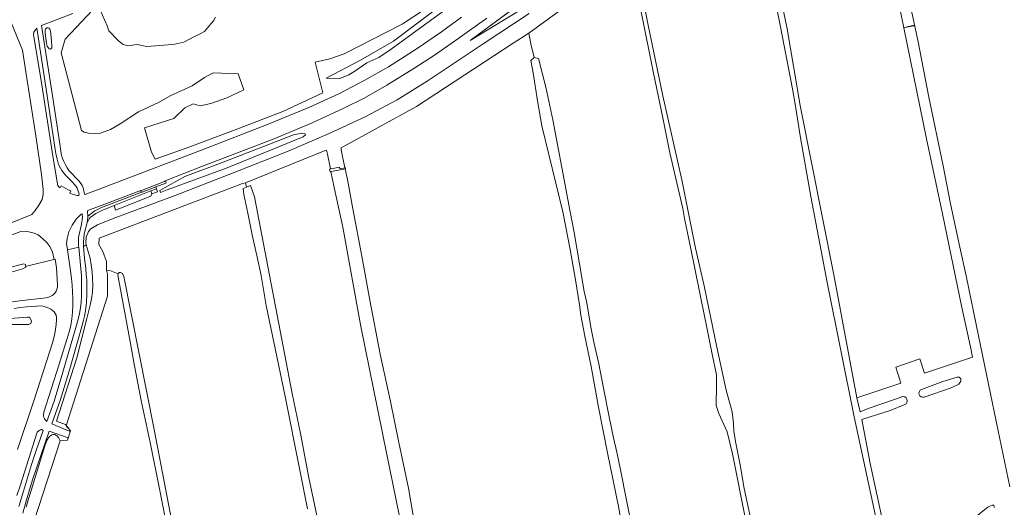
# Model space of a CAD drawing. Header units: metres. Extents: x 209813 to 223847, y 571801 to 587119.
# Tile 211 of 256: x 218272 to 218748, y 576193 to 576429. Entities that reach past the tile are written whole.
import ezdxf

# ---------------------------------------------------------------- set-up
doc = ezdxf.new("R2010")
doc.units = ezdxf.units.M
for name, color, linetype, lineweight in [('B-RO-GR-GRAS-GV', 8, 'Continuous', 0), ('B-RO-GR-GROENVOORZIENING-GV', 8, 'Continuous', 0), ('B-RO-GW-TALUD_KRUIN-G', 8, 'Continuous', 0), ('B-RO-KW-KUNSTWERK_STUW-GV', 8, 'Continuous', 0), ('B-RO-OG-WATER_GREPPEL-GV', 8, 'Continuous', 0), ('B-RO-OG-WEG-GV', 8, 'Continuous', 0), ('B-RO-VH-VERHARDING_OPEN-GV', 8, 'Continuous', 0)]:
    doc.layers.add(name, color=color, linetype=linetype, lineweight=lineweight)

msp = doc.modelspace()

# ---------------------------------------------------------------- linework, layer by layer
at = {"layer": 'B-RO-GR-GRAS-GV', "flags": 128}
for points in [[(218680.052, 576530.571), (218680.467, 576530.707), (218681.703, 576530.442), (218682.506, 576529.626), (218683.345, 576527.676), (218687.963, 576507.542), (218693.624, 576477.214), (218698.233, 576453.992), (218705.842, 576417.86), (218711.06, 576391.252), (218717.911, 576357.956), (218721.558, 576339.689), (218725.961, 576318.754), (218729.031, 576304.892), (218735.055, 576275.899), (218739.814, 576252.528), (218744.589, 576230.092), (218750.225, 576202.918)], [(218625.953, 576496.402), (218624.896, 576495.663), (218624.687, 576496.626), (218568.479, 576457.751), (218567.79, 576457.342), (218569.045, 576451.478), (218569.814, 576451.13), (218570.5, 576450.08), (218571.276, 576446.627), (218575.445, 576426.025), (218582.516, 576391.878), (218591.704, 576351.276), (218598.238, 576318.313), (218602.502, 576300.098), (218604.595, 576289.972), (218608.511, 576270.504), (218613.115, 576249.603), (218616.009, 576239.195), (218616.689, 576233.606), (218616.798, 576229.818), (218617.51, 576224.946), (218619.889, 576213.586), (218621.801, 576202.141), (218628.092, 576173.133)], [(218686.17, 576184.52), (218674.99, 576236.73), (218662.12, 576300.81), (218653.97, 576343.21), (218648.97, 576371.54), (218646.553, 576386.775), (218645.077, 576395.291), (218639.149, 576425.936), (218635.25, 576445.337), (218631.204, 576463.169), (218625.689, 576488.358), (218625.467, 576490.427), (218626.016, 576491.195), (218626.541, 576491.369)], [(218636.786, 576452.25), (218642.624, 576424.208), (218648.79, 576387.13), (218665.16, 576305.34), (218676.296, 576245.996), (218697.511, 576253.108), (218695.077, 576260.833), (218706.686, 576264.802), (218708.901, 576257.867), (218732.218, 576265.552), (218731.128, 576270.65), (218727.013, 576289.583), (218717.663, 576334.857), (218709.954, 576371.106), (218698.902, 576424.73), (218691.035, 576463.122)], [(218567.79, 576457.342), (218530.78, 576431.625), (218517.768, 576422.154), (218518.647, 576416.921), (218520.302, 576410.352), (218522.313, 576409.823), (218525.911, 576396.065), (218529.298, 576380.295), (218533.637, 576357.224), (218537.75, 576335.799), (218539.538, 576325.831), (218542.154, 576310.687), (218544.506, 576297.346), (218545.683, 576291.819), (218547.703, 576280.048), (218549.162, 576272.868), (218551.584, 576262.314), (218553.771, 576250.71), (218556.489, 576236.717), (218558.544, 576226.698), (218560.17, 576219.669), (218562.028, 576211.253), (218564.828, 576196.476), (218566.834, 576186.891)], [(218622.571, 576186.488), (218616.072, 576218.968), (218613.527, 576229.593), (218609.569, 576238.313), (218608.308, 576242.265), (218608.453, 576252.062), (218608.341, 576257.136), (218606.249, 576267.044), (218603.852, 576279.105), (218600.913, 576294.153), (218597.539, 576310), (218595.041, 576322.628), (218592.898, 576332.537), (218592.17, 576337.392), (218585.866, 576364.348), (218582.423, 576381.263), (218577.968, 576402.715), (218571.824, 576433.243), (218569.177, 576445.153), (218567.78, 576450.257), (218568.195, 576451.176), (218569.045, 576451.478)], [(218478.998, 576438.497), (218452.287, 576418.306), (218436.301, 576409.14), (218419.713, 576400.33), (218426.368, 576400.168), (218430.762, 576401.914), (218433.147, 576403.436), (218439.325, 576407.817), (218445.159, 576410.432), (218451.15, 576414.363), (218470.115, 576428.224), (218489.227, 576442.305)], [(218517.768, 576422.154), (218510.062, 576417.216), (218463.454, 576386.71), (218426.992, 576366.701), (218427.052, 576365.686), (218428.728, 576357.011), (218429.011, 576357.064), (218429.103, 576356.567), (218428.842, 576356.519), (218430.036, 576351.359), (218432.604, 576337.317), (218437.045, 576314.325), (218440.871, 576293.069), (218445.791, 576267.005), (218450.767, 576244.162), (218454.828, 576224.342), (218459.571, 576202.401), (218462.733, 576183.433)], [(218563.635, 576179.1), (218561.085, 576193.543), (218555.78, 576219.374), (218551.404, 576241.465), (218547.876, 576261.151), (218544.692, 576275.712), (218542.77, 576285.864), (218542.126, 576290.872), (218540.19, 576303.011), (218537.74, 576317.554), (218534.094, 576335.821), (218524.037, 576377.35), (218521.918, 576389.472), (218519.85, 576402.963), (218518.656, 576408.986), (218520.302, 576410.352)], [(218484.026, 576063.601), (218482.895, 576063.633), (218481.594, 576064.52), (218480.528, 576065.99), (218478.057, 576078.013), (218474.51, 576095.228), (218467.23, 576129.292), (218459.653, 576165.96), (218456.587, 576181.572), (218448.97, 576219.407), (218436.429, 576280.367), (218427.857, 576328.389), (218423.65, 576347.519), (218422.004, 576355.248), (218421.627, 576355.178), (218421.384, 576356.486), (218421.767, 576356.557), (218420.446, 576363.664), (218419.919, 576365.616), (218419.284, 576365.458), (218380.808, 576349.758)], [(218410.647, 576192.404), (218406.984, 576211.005), (218399.708, 576247.49), (218390.789, 576290.636), (218388.338, 576304.996), (218386.232, 576314.647), (218384.092, 576323.948), (218381.838, 576335.186), (218379.981, 576344.219), (218379.593, 576347.128), (218381.216, 576347.752), (218380.808, 576349.758), (218379.219, 576349.523), (218310.019, 576323.08), (218309.776, 576320.028), (218311.759, 576316.674), (218313.467, 576311.89), (218313.467, 576307.618), (218315.2, 576307.518), (218319.237, 576305.839), (218319.626, 576306.459), (218320.339, 576306.579), (218321.304, 576306.023), (218321.89, 576304.598), (218336.603, 576230.679), (218353.745, 576140.944)], [(218381.216, 576347.752), (218383.104, 576348.477), (218385.034, 576343.034), (218403.248, 576248.035), (218407.36, 576228.783), (218411.403, 576207.293), (218415.233, 576189.093)], [(218313.467, 576307.618), (218313.98, 576305.739), (218314.058, 576295.047), (218294.093, 576232.478), (218296.091, 576230.032), (218294.633, 576225.491), (218291.138, 576225.166), (218278.787, 576186.968)], [(218343.656, 576178.978), (218338.966, 576202.789), (218334.673, 576224.329), (218330.365, 576244.673), (218326.95, 576262.24), (218325.134, 576272.284), (218320.853, 576295.727), (218319.021, 576305.259), (218319.237, 576305.839)]]:
    msp.add_lwpolyline(points, dxfattribs=at)
msp.add_lwpolyline([(218516.685, 576438.844), (218489.392, 576418.646), (218514.013, 576433.609), (218518.202, 576436.404)], close=True, dxfattribs=at)
at = {"layer": 'B-RO-GR-GROENVOORZIENING-GV', "flags": 128}
for points in [[(218514.013, 576433.609), (218489.392, 576418.646), (218534.064, 576451.705)], [(218489.227, 576442.305), (218470.115, 576428.224), (218451.15, 576414.363), (218445.159, 576410.432), (218439.325, 576407.817), (218433.147, 576403.436), (218430.762, 576401.914), (218426.368, 576400.168), (218419.713, 576400.33), (218436.301, 576409.14), (218452.287, 576418.306), (218478.998, 576438.497)], [(218467.272, 576433.518), (218456.413, 576426.516), (218428.355, 576412.076), (218421.507, 576409.756), (218414.457, 576408.022), (218418.041, 576393.27), (218398.72, 576384.233), (218375.789, 576375.418), (218353.864, 576367.262), (218337.009, 576361.206), (218335.273, 576364.607), (218331.908, 576376.349), (218346.035, 576380.953), (218351.354, 576386.034), (218355.39, 576387.992), (218358.899, 576386.971), (218364.05, 576388.187), (218371.672, 576390.856), (218379.879, 576394.802), (218377.178, 576402.514), (218365.116, 576402.985), (218360.959, 576400.714), (218354.915, 576396.645), (218344.252, 576391.849), (218338.936, 576388.805), (218328.966, 576384.069), (218320.163, 576378.389), (218315.525, 576375.631), (218310.599, 576373.84), (218307.671, 576373.7), (218304.921, 576373.858), (218302.735, 576374.269), (218301.514, 576375.082), (218291.635, 576412.667), (218293.577, 576419.176), (218309.368, 576435.911), (218313.918, 576425.614), (218314.696, 576423.161), (218319.313, 576418.409), (218321.65, 576416.584), (218323.82, 576415.994), (218328.381, 576416.646), (218333.105, 576415.669), (218343.312, 576416.444), (218346.628, 576416.75), (218350.983, 576417.715), (218356.079, 576420.482), (218358.508, 576421.572), (218360.895, 576422.934), (218364.082, 576426.796), (218365.345, 576428.112), (218366.223, 576429.861)], [(218297.269, 576431.587), (218282.111, 576425.889), (218287.667, 576390.814), (218291.173, 576367.489), (218291.516, 576364.92), (218291.831, 576363.24), (218292.276, 576361.609), (218292.898, 576360.047), (218293.692, 576358.55), (218294.602, 576357.096), (218295.568, 576355.665), (218300.175, 576350.706), (218301.231, 576349.391), (218301.814, 576348.45), (218302.268, 576347.441), (218302.757, 576345.216), (218303.05, 576344.317), (218303.282, 576344.197), (218315.502, 576348.818), (218361.073, 576366.196), (218390.925, 576377.802), (218411.379, 576386.271), (218425.806, 576392.849), (218438.442, 576399.397), (218449.864, 576405.861), (218463.729, 576414.736), (218475.427, 576422.757), (218485.132, 576429.825)], [(218497.317, 576429.385), (218483.349, 576419.406), (218472.049, 576411.515), (218462.167, 576404.994), (218448.991, 576396.962), (218438.035, 576390.751), (218428.201, 576385.818), (218412.581, 576378.645), (218394.038, 576370.971), (218359.189, 576357.494), (218342.733, 576351.156), (218341.772, 576350.597), (218342.219, 576350.347), (218342.357, 576349.978), (218342.158, 576349.625), (218337.329, 576347.809), (218338.235, 576345.488), (218335.519, 576344.444), (218335.022, 576343.404), (218317.946, 576336.635), (218317.181, 576338.915), (218311.25, 576336.504), (218308.348, 576334.943), (218306.552, 576333.753), (218305.789, 576333.157), (218305.433, 576332.836), (218304.256, 576330.619), (218302.769, 576325.099), (218302.418, 576321.087), (218302.384, 576319.15), (218302.722, 576319.217), (218303.716, 576319.927), (218303.476, 576320.912), (218303.681, 576323.628), (218304.895, 576326.307), (218306.041, 576327.644), (218309.132, 576329.503), (218316.765, 576332.6), (218346.71, 576343.763), (218375.197, 576354.833), (218402.201, 576365.472), (218421.135, 576373.676), (218438.6, 576381.751), (218454.03, 576389.924), (218468.545, 576398.955), (218495.648, 576417.002), (218517.782, 576431.689)], [(218266.401, 576329.935), (218277.394, 576334.49), (218279.046, 576336.398), (218280.884, 576338.964), (218282.401, 576341.738), (218282.98, 576344.142), (218283.009, 576346.548), (218282.132, 576353.904), (218279.338, 576372.478), (218274.558, 576403.427), (218272.909, 576413.918), (218267.454, 576427.307)], [(218407.892, 576373.793), (218403.972, 576373.05), (218369.964, 576359.779), (218351.487, 576352.809), (218339.257, 576346.087), (218339.701, 576345.102), (218342.877, 576346.496)], [(218407.892, 576373.793), (218409.392, 576373.687), (218409.759, 576373.036), (218408.56, 576372.106), (218371.918, 576357.116), (218342.877, 576346.496)], [(218247.583, 576303.65), (218262.26, 576307.778), (218273.557, 576310.673), (218274.356, 576310.302), (218274.467, 576309.418), (218288.722, 576312.881), (218288.274, 576312.776), (218287.38, 576316.38), (218286.105, 576319.016), (218284.72, 576320.923), (218282.593, 576322.979), (218280.525, 576324.658), (218278.658, 576325.468), (218276.062, 576326.074), (218272.073, 576326.277), (218262.638, 576322.814), (218249.752, 576317.796), (218242.777, 576314.527)]]:
    msp.add_lwpolyline(points, dxfattribs=at)
for points in [[(218285.322, 576424.751), (218285.777, 576424.521), (218286.173, 576423.965), (218286.438, 576423.104), (218286.875, 576420.234), (218287.141, 576415.925), (218287.044, 576415.037), (218286.494, 576414.407), (218285.844, 576414.504), (218284.929, 576415.836), (218284.494, 576417.172), (218283.921, 576422.074), (218283.868, 576423.62), (218284.079, 576424.278), (218284.674, 576424.722)], [(218330.391, 576346.164), (218329.698, 576346.026), (218311.41, 576339.018), (218305.34, 576336.824), (218304.514, 576336.411), (218304.381, 576336.03), (218304.57, 576333.675), (218307.956, 576336.224), (218311.13, 576337.907), (218313.742, 576338.907), (218330.447, 576345.383), (218330.208, 576345.631), (218330.173, 576345.907)], [(218294.201, 576320.535), (218294.636, 576317.404), (218300.139, 576318.708), (218300.062, 576319.449), (218300.082, 576323.377), (218301.451, 576329.828), (218301.917, 576333.091), (218301.846, 576334.907), (218301.306, 576334.605), (218300.414, 576333.854), (218298.956, 576332.204), (218296.881, 576329.422), (218295.36, 576326.226), (218294.527, 576322.926)]]:
    msp.add_lwpolyline(points, close=True, dxfattribs=at)
at = {"layer": 'B-RO-GW-TALUD_KRUIN-G', "flags": 128}
for points in [[(218419.713, 576400.33), (218426.368, 576400.168), (218430.762, 576401.914), (218433.147, 576403.436), (218439.325, 576407.817), (218445.159, 576410.432), (218451.15, 576414.363), (218470.115, 576428.224), (218489.227, 576442.305), (218496.208, 576448.712), (218501.562, 576452.491), (218507.55, 576455.246), (218509.372, 576456.652), (218512.161, 576459.502), (218512.223, 576459.73)], [(218516.685, 576438.844), (218489.392, 576418.646)]]:
    msp.add_lwpolyline(points, dxfattribs=at)
at = {"layer": 'B-RO-KW-KUNSTWERK_STUW-GV', "flags": 128}
for points in [[(218699.234, 576424.789), (218704.002, 576425.691), (218703.95, 576425.931)], [(218423.905, 576355.601), (218429.103, 576356.567), (218429.011, 576357.064), (218426.328, 576356.565), (218426.177, 576357.376), (218421.384, 576356.486), (218421.627, 576355.178)]]:
    msp.add_lwpolyline(points, close=True, dxfattribs=at)
at = {"layer": 'B-RO-OG-WATER_GREPPEL-GV', "flags": 128}
for points in [[(218697.926, 576246.439), (218695.484, 576245.535), (218681.676, 576240.881), (218677.907, 576239.234), (218676.296, 576245.996), (218665.16, 576305.34), (218648.79, 576387.13), (218642.624, 576424.208), (218636.786, 576452.25)], [(218635.25, 576445.337), (218639.149, 576425.936), (218645.077, 576395.291), (218646.553, 576386.775), (218648.97, 576371.54), (218653.97, 576343.21), (218662.12, 576300.81), (218674.99, 576236.73), (218686.17, 576184.52)], [(218708.846, 576246.311), (218721.858, 576250.869), (218725.559, 576252.58), (218726.591, 576253.934), (218726.505, 576255.136), (218725.719, 576255.902), (218724.667, 576255.949), (218717.796, 576253.797), (218707.541, 576249.999)], [(218690.78, 576177.04), (218682.68, 576214.19), (218678.607, 576235.56), (218692.376, 576239.837), (218699.387, 576242.667)], [(218742.69, 576193.05), (218742.7, 576193.59), (218742.51, 576193.95), (218742.33, 576194.09), (218742.01, 576194.18), (218741.71, 576194.16), (218740.83, 576193.86), (218739.61, 576193.1), (218734.06, 576188.8)]]:
    msp.add_lwpolyline(points, dxfattribs=at)
at = {"layer": 'B-RO-OG-WATER_GREPPEL-GV'}
for points in [[(218707.541, 576249.999, 0.9830278), (218708.846, 576246.311)], [(218699.387, 576242.667, 0.9651644), (218697.88, 576246.424)]]:
    msp.add_lwpolyline(points, format="xyb", dxfattribs=at)
at = {"layer": 'B-RO-OG-WEG-GV', "flags": 128}
for points in [[(218279.814, 576424.481), (218279.029, 576423.591), (218278.431, 576422.531), (218278.253, 576421.386), (218278.342, 576420.426), (218282.237, 576397.182), (218287.323, 576364.78), (218289.895, 576349.207), (218290.093, 576348.57), (218290.632, 576347.769), (218291.076, 576347.345), (218291.688, 576348.39), (218295.012, 576346.43), (218296.319, 576345.871), (218295.888, 576344.843), (218297.583, 576344.138), (218299.356, 576343.77), (218300.216, 576343.73), (218300.357, 576344.319), (218299.944, 576345.427), (218299.666, 576346.334), (218299.295, 576347.196), (218298.817, 576348.008), (218297.96, 576349.158), (218297.342, 576349.903), (218293.71, 576353.591), (218292.024, 576355.705), (218291.302, 576356.835), (218290.705, 576358.038), (218290.22, 576359.301), (218289.656, 576361.261), (218289.107, 576363.91), (218288.77, 576365.898), (218284.364, 576395.116)], [(218284.642, 576234.52), (218288.316, 576244.411), (218292.482, 576258.291), (218298.743, 576279.87), (218299.836, 576283.937), (218300.442, 576286.676), (218300.91, 576289.445), (218301.24, 576292.236), (218301.44, 576295.039), (218301.519, 576297.846), (218301.473, 576302.056), (218301.388, 576304.863), (218300.139, 576318.708), (218294.636, 576317.404), (218295.906, 576308.398), (218296.554, 576303.574), (218296.891, 576300.35), (218297.111, 576297.116), (218297.21, 576293.874), (218297.194, 576290.624), (218297.062, 576287.372), (218296.777, 576284.133), (218296.284, 576280.929), (218295.543, 576277.778), (218294.61, 576274.671), (218292.618, 576268.487), (218290.735, 576262.281), (218283.201, 576238.961), (218283.094, 576237.622), (218283.104, 576237.299), (218283.139, 576236.984), (218283.204, 576236.678), (218283.302, 576236.382), (218283.433, 576236.097), (218283.592, 576235.821), (218283.975, 576235.289)], [(218287.136, 576233.383), (218295.977, 576229.677), (218296.091, 576230.032), (218293.65, 576233.021), (218289.38, 576234.622), (218299.225, 576265.259), (218301.633, 576274.773), (218303.96, 576284.304), (218305.615, 576290.647), (218306.312, 576293.842), (218306.764, 576297.076), (218306.927, 576300.347), (218306.841, 576303.627), (218306.554, 576306.89), (218306.129, 576310.133), (218305.634, 576313.367), (218303.716, 576319.927), (218302.722, 576319.217), (218302.384, 576319.15), (218302.959, 576313.295), (218303.585, 576308.45), (218303.776, 576305.404), (218303.976, 576302.815), (218304.036, 576296.074), (218303.839, 576292.035), (218303.781, 576290.694), (218303.393, 576288.026), (218302.871, 576285.384), (218302.232, 576282.767), (218300.76, 576277.572), (218295.763, 576259.89), (218291.288, 576245.088)]]:
    msp.add_lwpolyline(points, close=True, dxfattribs=at)
for points in [[(218264.716, 576291.816), (218272.743, 576292.967), (218284.402, 576294.185), (218285.933, 576294.714), (218286.901, 576295.168), (218287.357, 576295.448), (218287.789, 576295.773), (218288.191, 576296.141), (218288.56, 576296.546), (218288.889, 576296.983), (218289.173, 576297.446), (218289.408, 576297.931), (218289.587, 576298.432), (218289.713, 576298.945), (218289.794, 576299.47), (218289.848, 576300.542), (218289.368, 576308.756), (218288.722, 576312.881), (218274.467, 576309.418), (218274.524, 576309.026), (218273.071, 576308.346), (218265.171, 576305.99)], [(218270.572, 576220.972), (218278.501, 576244.94), (218287.599, 576273.005), (218288.553, 576277.073), (218288.962, 576279.201), (218289.287, 576281.439), (218289.42, 576283.72), (218289.344, 576284.807), (218289.134, 576285.821), (218288.761, 576286.73), (218288.203, 576287.514), (218287.476, 576288.181), (218286.608, 576288.751), (218285.628, 576289.243), (218283.442, 576290.071), (218282.292, 576290.446), (218274.832, 576289.859), (218271.859, 576289.519), (218268.897, 576289.093)], [(218262.83, 576283.996), (218275.283, 576284.955), (218276.288, 576284.913), (218276.979, 576283.837), (218277.259, 576282.965), (218277.015, 576281.795), (218276.069, 576281.427), (218265.442, 576281.433)], [(218271.095, 576193.471), (218273.386, 576200.843), (218277.312, 576213.733), (218279.748, 576221.04), (218282.931, 576230.135), (218282.789, 576230.301), (218282.525, 576230.521), (218282.385, 576230.596), (218282.235, 576230.636), (218282.077, 576230.64), (218281.914, 576230.614), (218281.748, 576230.562), (218281.583, 576230.494), (218281.265, 576230.327), (218280.974, 576230.143), (218280.074, 576229.426), (218271.749, 576203.415), (218270.177, 576198.844)], [(218274.658, 576193.08), (218275.69, 576196.699), (218276.45, 576199.095), (218283.919, 576223.294), (218284.748, 576225.329), (218285.19, 576226.11), (218285.742, 576226.858), (218286.066, 576227.212), (218286.419, 576227.536), (218286.796, 576227.815), (218287.194, 576228.034), (218287.607, 576228.176), (218288.031, 576228.225), (218288.461, 576228.172), (218288.885, 576228.027), (218289.291, 576227.805), (218289.665, 576227.525), (218289.995, 576227.202), (218290.276, 576226.85), (218290.516, 576226.475), (218291.138, 576225.166), (218294.633, 576225.491), (218295.021, 576226.701), (218285.759, 576229.8), (218277.962, 576206.771), (218274.858, 576196.659), (218273.075, 576190.22)]]:
    msp.add_lwpolyline(points, dxfattribs=at)
at = {"layer": 'B-RO-VH-VERHARDING_OPEN-GV', "flags": 128}
for points in [[(218337.329, 576347.809), (218342.158, 576349.625), (218342.357, 576349.978), (218342.219, 576350.347), (218341.772, 576350.597), (218341.517, 576350.448), (218330.391, 576346.164), (218330.173, 576345.907), (218330.208, 576345.631), (218330.447, 576345.383), (218330.734, 576345.327)], [(218334.999, 576345.892), (218317.181, 576338.915), (218317.946, 576336.635), (218335.022, 576343.404), (218335.519, 576344.444)]]:
    msp.add_lwpolyline(points, close=True, dxfattribs=at)
for points in [[(218335.519, 576344.444), (218338.235, 576345.488), (218337.644, 576346.965), (218334.999, 576345.892)], [(218337.644, 576346.965), (218337.329, 576347.809)], [(218330.447, 576345.383), (218313.742, 576338.907), (218311.13, 576337.907), (218307.956, 576336.224), (218304.57, 576333.675), (218304.551, 576333.09), (218304.256, 576330.619), (218305.433, 576332.836), (218305.789, 576333.157), (218307.279, 576334.265), (218308.348, 576334.943), (218311.25, 576336.504), (218317.181, 576338.915)]]:
    msp.add_lwpolyline(points, dxfattribs=at)

doc.saveas('drawing.dxf')
